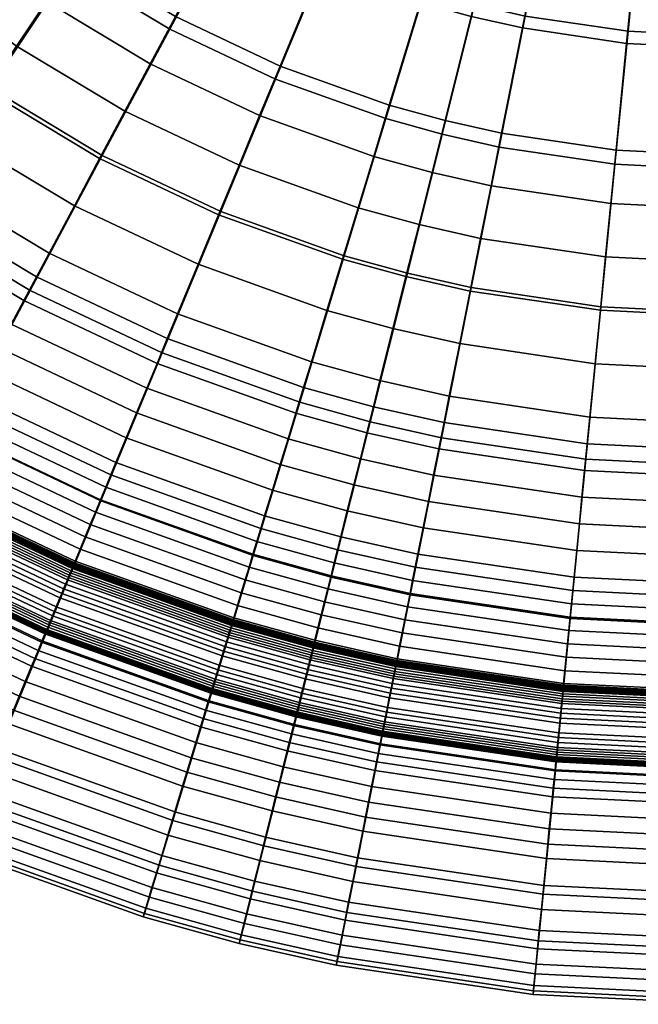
# Model space of a CAD drawing. Header units: millimetres. Extents: x -565 to 677, y -115 to 115.
# Tile 2 of 256: x -516 to -493, y -78 to -42. Entities that reach past the tile are written whole.
import ezdxf

# ---------------------------------------------------------------- set-up
doc = ezdxf.new("R2010")
doc.units = ezdxf.units.MM
doc.header["$MEASUREMENT"] = 0
doc.layers.add('VA001CLR', color=7, linetype='Continuous', true_color=0x000000)

msp = doc.modelspace()

# ---------------------------------------------------------------- meshes
at = {"layer": 'VA001CLR'}
mesh = msp.add_polyface(dxfattribs=at)
corners = [(-499.987, -36.472, 34.153), (-499.357, -34.393, 36.164), (-502.35, -33.32, 35.969), (-503.18, -35.327, 33.959), (-500.642, -38.633, 32.321), (-504.044, -37.414, 32.13), (-499.17, -33.711, -2.04), (-500.322, -37.509, -2.04), (-503.622, -36.328, -2.04), (-502.103, -32.662, -2.04), (-498.352, -36.926, 34.267), (-497.825, -34.818, 36.279), (-498.9, -39.116, 32.434), (-499.469, -41.389, 30.774), (-501.321, -40.875, 30.663), (-500.67, -46.185, 27.918), (-502.756, -45.607, 27.812), (-499.597, -41.826, -2.04), (-500.561, -45.675, -2.04), (-502.626, -45.104, -2.04), (-501.474, -41.306, -2.04), (-498.632, -37.976, -2.04), (-497.668, -34.127, -2.04), (-496.273, -35.167, 36.408), (-495.868, -33.126, 38.575), (-497.32, -32.8, 38.447), (-496.697, -37.298, 34.396), (-497.137, -39.513, 32.562), (-497.594, -41.811, 30.899), (-498.558, -46.66, 28.039), (-497.696, -42.253, -2.04), (-498.47, -46.145, -2.04), (-496.922, -38.361, -2.04), (-496.148, -34.468, -2.04), (-493.129, -35.634, 36.717), (-492.926, -33.564, 38.88), (-493.342, -37.797, 34.707), (-493.563, -40.044, 32.872), (-493.792, -42.376, 31.207), (-494.277, -47.296, 28.34), (-493.844, -42.824, -2.04), (-494.233, -46.773, -2.04), (-493.455, -38.875, -2.04), (-493.066, -34.926, -2.04), (-489.954, -35.79, 37.106), (-489.954, -33.71, 39.259), (-489.954, -37.964, 35.103), (-489.954, -40.222, 33.272), (-489.954, -42.565, 31.61), (-489.954, -43.015, -2.04), (-489.954, -46.984, -2.04), (-489.954, -39.047, -2.04), (-489.954, -35.078, -2.04), (-486.779, -35.634, 37.581), (-486.983, -33.564, 39.717), (-486.567, -37.797, 35.59), (-486.346, -40.044, 33.77), (-486.116, -42.376, 32.116), (-486.454, -38.875, -2.04), (-486.065, -42.824, -2.04), (-486.843, -34.926, -2.04)]
mesh.append_faces([[corners[k] for k in face] for face in [(0, 1, 2, 3), (4, 0, 3, 5), (6, 7, 8, 9), (10, 11, 1, 0), (12, 10, 0, 4), (13, 12, 4, 14), (15, 13, 14, 16), (17, 18, 19, 20), (21, 17, 20, 7), (22, 21, 7, 6), (23, 24, 25, 11), (26, 23, 11, 10), (27, 26, 10, 12), (28, 27, 12, 13), (29, 28, 13, 15), (30, 31, 18, 17), (32, 30, 17, 21), (33, 32, 21, 22), (34, 35, 24, 23), (36, 34, 23, 26), (37, 36, 26, 27), (38, 37, 27, 28), (39, 38, 28, 29), (40, 41, 31, 30), (42, 40, 30, 32), (43, 42, 32, 33), (44, 45, 35, 34), (46, 44, 34, 36), (47, 46, 36, 37), (48, 47, 37, 38), (49, 50, 41, 40), (51, 49, 40, 42), (52, 51, 42, 43), (53, 54, 45, 44), (55, 53, 44, 46), (56, 55, 46, 47), (57, 56, 47, 48), (58, 59, 49, 51), (60, 58, 51, 52)]])
mesh = msp.add_polyface(dxfattribs=at)
corners = [(-521.291, -41.577, 24.843), (-517.931, -37.481, 27.165), (-521.137, -34.57, 27.031), (-524.882, -38.316, 24.706), (-520.164, -40.143, -2.04), (-521.423, -41.676, -2.04), (-525.03, -38.407, -2.04), (-523.627, -37.004, -2.04), (-518.906, -38.609, -2.04), (-522.224, -35.601, -2.04), (-517.397, -44.469, 24.993), (-514.455, -40.064, 27.31), (-520.542, -49.178, 23.11), (-524.882, -45.954, 22.957), (-519.718, -47.876, -2.04), (-520.269, -48.701, -2.04), (-524.57, -45.511, -2.04), (-523.941, -44.744, -2.04), (-518.616, -46.226, -2.04), (-522.682, -43.21, -2.04), (-517.513, -44.576, -2.04), (-516.411, -42.926, -2.04), (-515.308, -41.277, -2.04), (-514.206, -39.627, -2.04), (-517.647, -37.075, -2.04), (-510.743, -42.292, 27.465), (-508.413, -37.932, 30.313), (-511.709, -35.953, 30.163), (-513.239, -46.965, 25.152), (-515.908, -51.959, 23.273), (-515.676, -51.454, -2.04), (-516.144, -52.329, -2.04), (-520.82, -49.526, -2.04), (-515.208, -50.579, -2.04), (-514.273, -48.829, -2.04), (-513.338, -47.079, -2.04), (-512.402, -45.329, -2.04), (-511.467, -43.579, -2.04), (-510.532, -41.829, -2.04), (-508.661, -38.329, -2.04), (-512.001, -36.327, -2.04), (-504.939, -39.578, 30.474), (-504.044, -37.414, 32.13), (-507.31, -35.866, 31.969), (-506.83, -44.146, 27.629), (-508.857, -49.041, 25.32), (-511.024, -54.273, 23.446), (-508.937, -49.16, -2.04), (-509.697, -50.993, -2.04), (-508.178, -47.327, -2.04), (-507.419, -45.494, -2.04), (-506.659, -43.661, -2.04), (-505.141, -39.994, -2.04), (-501.321, -40.875, 30.663), (-500.642, -38.633, 32.321), (-502.756, -45.607, 27.812), (-504.293, -50.677, 25.5), (-503.778, -48.901, -2.04), (-504.354, -50.8, -2.04), (-503.202, -47.003, -2.04), (-502.626, -45.104, -2.04), (-501.474, -41.306, -2.04), (-500.322, -37.509, -2.04), (-503.622, -36.328, -2.04), (-501.525, -49.525, -2.04), (-502.007, -51.45, -2.04)]
mesh.append_faces([[corners[k] for k in face] for face in [(0, 1, 2, 3), (4, 5, 6, 7), (8, 4, 7, 9), (10, 11, 1, 0), (12, 10, 0, 13), (14, 15, 16, 17), (18, 14, 17, 19), (20, 18, 19, 5), (21, 20, 5, 4), (22, 21, 4, 8), (23, 22, 8, 24), (25, 26, 27, 11), (28, 25, 11, 10), (29, 28, 10, 12), (30, 31, 32, 15), (33, 30, 15, 14), (34, 33, 14, 18), (35, 34, 18, 20), (36, 35, 20, 21), (37, 36, 21, 22), (38, 37, 22, 23), (39, 38, 23, 40), (41, 42, 43, 26), (44, 41, 26, 25), (45, 44, 25, 28), (46, 45, 28, 29), (47, 48, 34, 35), (49, 47, 35, 36), (50, 49, 36, 37), (51, 50, 37, 38), (52, 51, 38, 39), (53, 54, 42, 41), (55, 53, 41, 44), (56, 55, 44, 45), (57, 58, 47, 49), (59, 57, 49, 50), (60, 59, 50, 51), (61, 60, 51, 52), (62, 61, 52, 63), (64, 65, 58, 57)]])
mesh = msp.add_polyface(dxfattribs=at)
corners = [(-501.956, -51.324, 25.602), (-500.67, -46.185, 27.918), (-502.756, -45.607, 27.812), (-504.293, -50.677, 25.5), (-501.043, -47.6, -2.04), (-501.525, -49.525, -2.04), (-503.778, -48.901, -2.04), (-503.202, -47.003, -2.04), (-500.561, -45.675, -2.04), (-502.626, -45.104, -2.04), (-499.591, -51.856, 25.717), (-498.558, -46.66, 28.039), (-500.695, -57.411, 23.836), (-503.332, -56.818, 23.725), (-500.987, -58.794, -2.04), (-501.18, -59.767, -2.04), (-503.936, -59.148, -2.04), (-503.695, -58.186, -2.04), (-500.793, -57.821, -2.04), (-503.454, -57.224, -2.04), (-500.599, -56.848, -2.04), (-503.213, -56.261, -2.04), (-500.406, -55.875, -2.04), (-502.971, -55.299, -2.04), (-500.019, -53.929, -2.04), (-502.489, -53.374, -2.04), (-499.632, -51.983, -2.04), (-502.007, -51.45, -2.04), (-499.245, -50.037, -2.04), (-498.858, -48.091, -2.04), (-498.47, -46.145, -2.04), (-494.796, -52.569, 26.009), (-494.277, -47.296, 28.34), (-495.351, -58.205, 24.119), (-495.594, -60.596, -2.04), (-495.692, -61.583, -2.04), (-501.374, -60.74, -2.04), (-495.497, -59.608, -2.04), (-495.4, -58.621, -2.04), (-495.303, -57.634, -2.04), (-495.205, -56.647, -2.04), (-495.011, -54.672, -2.04), (-494.816, -52.697, -2.04), (-494.622, -50.723, -2.04), (-494.427, -48.748, -2.04), (-494.233, -46.773, -2.04), (-489.954, -47.509, 28.744), (-489.954, -42.565, 31.61), (-493.792, -42.376, 31.207), (-489.954, -52.807, 26.413), (-489.954, -58.47, 24.522), (-489.954, -59.881, -2.04), (-489.954, -60.873, -2.04), (-489.954, -58.889, -2.04), (-489.954, -57.897, -2.04), (-489.954, -56.904, -2.04), (-489.954, -54.92, -2.04), (-489.954, -52.936, -2.04), (-489.954, -50.952, -2.04), (-489.954, -48.968, -2.04), (-489.954, -46.984, -2.04), (-485.632, -47.296, 29.263), (-486.116, -42.376, 32.116), (-486.065, -42.824, -2.04), (-485.676, -46.773, -2.04), (-489.954, -43.015, -2.04)]
mesh.append_faces([[corners[k] for k in face] for face in [(0, 1, 2, 3), (4, 5, 6, 7), (8, 4, 7, 9), (10, 11, 1, 0), (12, 10, 0, 13), (14, 15, 16, 17), (18, 14, 17, 19), (20, 18, 19, 21), (22, 20, 21, 23), (24, 22, 23, 25), (26, 24, 25, 27), (28, 26, 27, 5), (29, 28, 5, 4), (30, 29, 4, 8), (31, 32, 11, 10), (33, 31, 10, 12), (34, 35, 36, 15), (37, 34, 15, 14), (38, 37, 14, 18), (39, 38, 18, 20), (40, 39, 20, 22), (41, 40, 22, 24), (42, 41, 24, 26), (43, 42, 26, 28), (44, 43, 28, 29), (45, 44, 29, 30), (46, 47, 48, 32), (49, 46, 32, 31), (50, 49, 31, 33), (51, 52, 34, 37), (53, 51, 37, 38), (54, 53, 38, 39), (55, 54, 39, 40), (56, 55, 40, 41), (57, 56, 41, 42), (58, 57, 42, 43), (59, 58, 43, 44), (60, 59, 44, 45), (61, 62, 47, 46), (63, 64, 60, 65)]])
mesh = msp.add_polyface(dxfattribs=at)
corners = [(-518.699, -57.183, 21.666), (-515.908, -51.959, 23.273), (-520.542, -49.178, 23.11), (-523.832, -54.103, 21.499), (-519.928, -59.408, -2.04), (-519.949, -59.448, -2.04), (-525.305, -56.238, -2.04), (-525.28, -56.2, -2.04), (-519.907, -59.368, -2.04), (-525.255, -56.163, -2.04), (-519.874, -59.308, -2.04), (-525.217, -56.106, -2.04), (-519.651, -58.891, -2.04), (-524.954, -55.712, -2.04), (-519.417, -58.453, -2.04), (-524.678, -55.3, -2.04), (-519.184, -58.016, -2.04), (-524.403, -54.887, -2.04), (-518.95, -57.578, -2.04), (-524.127, -54.475, -2.04), (-518.716, -57.141, -2.04), (-523.852, -54.063, -2.04), (-518.482, -56.703, -2.04), (-523.576, -53.65, -2.04), (-518.248, -56.266, -2.04), (-523.301, -53.238, -2.04), (-518.014, -55.828, -2.04), (-523.025, -52.825, -2.04), (-517.547, -54.953, -2.04), (-522.474, -52, -2.04), (-517.079, -54.078, -2.04), (-521.923, -51.175, -2.04), (-516.611, -53.204, -2.04), (-521.371, -50.351, -2.04), (-516.144, -52.329, -2.04), (-520.82, -49.526, -2.04), (-513.29, -59.745, 21.842), (-511.024, -54.273, 23.446), (-512.924, -58.784, -2.04), (-513.113, -59.243, -2.04), (-512.734, -58.326, -2.04), (-512.354, -57.409, -2.04), (-511.974, -56.493, -2.04), (-511.595, -55.576, -2.04), (-511.215, -54.66, -2.04), (-510.835, -53.743, -2.04), (-515.676, -51.454, -2.04), (-510.456, -52.826, -2.04), (-515.208, -50.579, -2.04), (-509.697, -50.993, -2.04), (-514.273, -48.829, -2.04), (-505.936, -56.096, 23.626), (-504.293, -50.677, 25.5), (-508.857, -49.041, 25.32), (-506.37, -57.446, -2.04), (-506.658, -58.395, -2.04), (-506.082, -56.496, -2.04), (-505.794, -55.547, -2.04), (-505.506, -54.598, -2.04), (-504.93, -52.699, -2.04), (-504.354, -50.8, -2.04), (-508.937, -49.16, -2.04), (-503.332, -56.818, 23.725), (-501.956, -51.324, 25.602), (-503.454, -57.224, -2.04), (-503.695, -58.186, -2.04), (-503.213, -56.261, -2.04), (-502.971, -55.299, -2.04), (-502.489, -53.374, -2.04), (-502.007, -51.45, -2.04)]
mesh.append_faces([[corners[k] for k in face] for face in [(0, 1, 2, 3), (4, 5, 6, 7), (8, 4, 7, 9), (10, 8, 9, 11), (12, 10, 11, 13), (14, 12, 13, 15), (16, 14, 15, 17), (18, 16, 17, 19), (20, 18, 19, 21), (22, 20, 21, 23), (24, 22, 23, 25), (26, 24, 25, 27), (28, 26, 27, 29), (30, 28, 29, 31), (32, 30, 31, 33), (34, 32, 33, 35), (36, 37, 1, 0), (38, 39, 22, 24), (40, 38, 24, 26), (41, 40, 26, 28), (42, 41, 28, 30), (43, 42, 30, 32), (44, 43, 32, 34), (45, 44, 34, 46), (47, 45, 46, 48), (49, 47, 48, 50), (51, 52, 53, 37), (54, 55, 42, 43), (56, 54, 43, 44), (57, 56, 44, 45), (58, 57, 45, 47), (59, 58, 47, 49), (60, 59, 49, 61), (62, 63, 52, 51), (64, 65, 54, 56), (66, 64, 56, 57), (67, 66, 57, 58), (68, 67, 58, 59), (69, 68, 59, 60)]])
mesh = msp.add_polyface(dxfattribs=at)
corners = [(-521.348, -62.137, 19.91), (-518.699, -57.183, 21.666), (-523.832, -54.103, 21.499), (-526.953, -58.773, 19.745), (-519.992, -59.528, -2.039), (-520.014, -59.568, -2.039), (-525.381, -56.351, -2.039), (-525.356, -56.313, -2.039), (-519.971, -59.488, -2.04), (-525.331, -56.276, -2.04), (-519.949, -59.448, -2.04), (-525.305, -56.238, -2.04), (-515.44, -64.935, 20.083), (-513.29, -59.745, 21.842), (-515.361, -64.668, -1.817), (-515.486, -64.971, -1.746), (-521.405, -62.171, -1.746), (-521.251, -61.883, -1.817), (-515.341, -64.621, -1.827), (-521.227, -61.838, -1.827), (-515.324, -64.58, -1.835), (-521.206, -61.798, -1.836), (-515.307, -64.539, -1.844), (-521.185, -61.759, -1.844), (-515.29, -64.498, -1.852), (-521.164, -61.72, -1.852), (-515.256, -64.415, -1.867), (-521.121, -61.641, -1.867), (-515.222, -64.333, -1.882), (-521.079, -61.562, -1.882), (-515.188, -64.25, -1.896), (-521.037, -61.483, -1.896), (-515.153, -64.167, -1.91), (-520.995, -61.404, -1.91), (-515.084, -64.001, -1.934), (-520.91, -61.246, -1.934), (-515.015, -63.834, -1.955), (-520.825, -61.087, -1.955), (-514.946, -63.668, -1.973), (-520.74, -60.927, -1.973), (-514.808, -63.334, -2), (-520.57, -60.609, -2), (-514.739, -63.166, -2.009), (-520.484, -60.449, -2.009), (-514.669, -62.999, -2.017), (-520.399, -60.289, -2.017), (-514.6, -62.831, -2.024), (-520.313, -60.129, -2.024), (-514.53, -62.663, -2.03), (-520.227, -59.969, -2.03), (-514.496, -62.579, -2.033), (-520.185, -59.889, -2.033), (-514.461, -62.495, -2.035), (-520.142, -59.809, -2.035), (-514.426, -62.412, -2.036), (-520.099, -59.728, -2.036), (-514.391, -62.328, -2.038), (-520.056, -59.648, -2.038), (-514.357, -62.244, -2.039), (-514.339, -62.202, -2.039), (-514.322, -62.16, -2.04), (-514.305, -62.118, -2.04), (-514.287, -62.076, -2.04), (-519.928, -59.408, -2.04), (-514.27, -62.034, -2.04), (-519.907, -59.368, -2.04), (-514.244, -61.971, -2.04), (-519.874, -59.308, -2.04), (-514.063, -61.534, -2.04), (-519.651, -58.891, -2.04), (-513.873, -61.076, -2.04), (-519.417, -58.453, -2.04), (-513.683, -60.617, -2.04), (-519.184, -58.016, -2.04), (-513.493, -60.159, -2.04), (-518.95, -57.578, -2.04), (-513.303, -59.701, -2.04), (-518.716, -57.141, -2.04), (-513.113, -59.243, -2.04), (-518.482, -56.703, -2.04)]
mesh.append_faces([[corners[k] for k in face] for face in [(0, 1, 2, 3), (4, 5, 6, 7), (8, 4, 7, 9), (10, 8, 9, 11), (12, 13, 1, 0), (14, 15, 16, 17), (18, 14, 17, 19), (20, 18, 19, 21), (22, 20, 21, 23), (24, 22, 23, 25), (26, 24, 25, 27), (28, 26, 27, 29), (30, 28, 29, 31), (32, 30, 31, 33), (34, 32, 33, 35), (36, 34, 35, 37), (38, 36, 37, 39), (40, 38, 39, 41), (42, 40, 41, 43), (44, 42, 43, 45), (46, 44, 45, 47), (48, 46, 47, 49), (50, 48, 49, 51), (52, 50, 51, 53), (54, 52, 53, 55), (56, 54, 55, 57), (58, 56, 57, 5), (59, 58, 5, 4), (60, 59, 4, 8), (61, 60, 8, 10), (62, 61, 10, 63), (64, 62, 63, 65), (66, 64, 65, 67), (68, 66, 67, 69), (70, 68, 69, 71), (72, 70, 71, 73), (74, 72, 73, 75), (76, 74, 75, 77), (78, 76, 77, 79)]])
mesh = msp.add_polyface(dxfattribs=at)
corners = [(-507.655, -61.764, 22.025), (-505.936, -56.096, 23.626), (-511.024, -54.273, 23.446), (-513.29, -59.745, 21.842), (-509.286, -67.139, 20.264), (-515.44, -64.935, 20.083), (-508.544, -64.613, -2.035), (-508.57, -64.7, -2.033), (-514.496, -62.579, -2.033), (-514.461, -62.495, -2.035), (-508.517, -64.526, -2.036), (-514.426, -62.412, -2.036), (-508.491, -64.439, -2.038), (-514.391, -62.328, -2.038), (-508.465, -64.352, -2.039), (-514.357, -62.244, -2.039), (-508.452, -64.309, -2.039), (-514.339, -62.202, -2.039), (-508.438, -64.265, -2.04), (-514.322, -62.16, -2.04), (-508.425, -64.222, -2.04), (-514.305, -62.118, -2.04), (-508.412, -64.178, -2.04), (-514.287, -62.076, -2.04), (-508.399, -64.135, -2.04), (-514.27, -62.034, -2.04), (-508.379, -64.069, -2.04), (-514.244, -61.971, -2.04), (-508.242, -63.617, -2.04), (-514.063, -61.534, -2.04), (-508.098, -63.142, -2.04), (-513.873, -61.076, -2.04), (-507.954, -62.667, -2.04), (-513.683, -60.617, -2.04), (-507.81, -62.193, -2.04), (-513.493, -60.159, -2.04), (-507.666, -61.718, -2.04), (-513.303, -59.701, -2.04), (-507.522, -61.243, -2.04), (-513.113, -59.243, -2.04), (-507.378, -60.769, -2.04), (-512.924, -58.784, -2.04), (-507.234, -60.294, -2.04), (-512.734, -58.326, -2.04), (-506.946, -59.345, -2.04), (-512.354, -57.409, -2.04), (-506.658, -58.395, -2.04), (-511.974, -56.493, -2.04), (-504.771, -62.563, 22.122), (-503.332, -56.818, 23.725), (-505.021, -63.479, -2.04), (-505.141, -63.96, -2.04), (-504.9, -62.998, -2.04), (-504.779, -62.517, -2.04), (-504.659, -62.036, -2.04), (-504.538, -61.554, -2.04), (-504.418, -61.073, -2.04), (-504.177, -60.111, -2.04), (-503.936, -59.148, -2.04), (-503.695, -58.186, -2.04), (-506.37, -57.446, -2.04), (-501.851, -63.22, 22.229), (-500.695, -57.411, 23.836), (-501.954, -63.659, -2.04), (-502.051, -64.146, -2.04), (-501.858, -63.173, -2.04), (-501.761, -62.686, -2.04), (-501.664, -62.2, -2.04), (-501.567, -61.713, -2.04), (-501.374, -60.74, -2.04), (-501.18, -59.767, -2.04)]
mesh.append_faces([[corners[k] for k in face] for face in [(0, 1, 2, 3), (4, 0, 3, 5), (6, 7, 8, 9), (10, 6, 9, 11), (12, 10, 11, 13), (14, 12, 13, 15), (16, 14, 15, 17), (18, 16, 17, 19), (20, 18, 19, 21), (22, 20, 21, 23), (24, 22, 23, 25), (26, 24, 25, 27), (28, 26, 27, 29), (30, 28, 29, 31), (32, 30, 31, 33), (34, 32, 33, 35), (36, 34, 35, 37), (38, 36, 37, 39), (40, 38, 39, 41), (42, 40, 41, 43), (44, 42, 43, 45), (46, 44, 45, 47), (48, 49, 1, 0), (50, 51, 30, 32), (52, 50, 32, 34), (53, 52, 34, 36), (54, 53, 36, 38), (55, 54, 38, 40), (56, 55, 40, 42), (57, 56, 42, 44), (58, 57, 44, 46), (59, 58, 46, 60), (61, 62, 49, 48), (63, 64, 50, 52), (65, 63, 52, 53), (66, 65, 53, 54), (67, 66, 54, 55), (68, 67, 55, 56), (69, 68, 56, 57), (70, 69, 57, 58)]])
mesh = msp.add_polyface(dxfattribs=at)
corners = [(-495.931, -64.099, 22.503), (-495.351, -58.205, 24.119), (-500.695, -57.411, 23.836), (-501.851, -63.22, 22.229), (-496.482, -69.689, 20.715), (-502.947, -68.729, 20.458), (-496.249, -67.242, -2.03), (-496.267, -67.423, -2.024), (-502.518, -66.496, -2.024), (-502.483, -66.318, -2.03), (-496.24, -67.152, -2.033), (-502.465, -66.229, -2.033), (-496.231, -67.062, -2.035), (-502.448, -66.14, -2.035), (-496.222, -66.971, -2.036), (-502.43, -66.051, -2.036), (-496.213, -66.881, -2.038), (-502.412, -65.962, -2.038), (-496.204, -66.791, -2.039), (-502.395, -65.873, -2.039), (-496.2, -66.746, -2.039), (-502.386, -65.828, -2.039), (-496.196, -66.7, -2.04), (-502.377, -65.783, -2.04), (-496.191, -66.655, -2.04), (-502.368, -65.739, -2.04), (-496.187, -66.61, -2.04), (-502.359, -65.694, -2.04), (-496.182, -66.565, -2.04), (-502.35, -65.65, -2.04), (-496.176, -66.497, -2.04), (-502.337, -65.583, -2.04), (-496.129, -66.026, -2.04), (-502.245, -65.119, -2.04), (-496.081, -65.532, -2.04), (-502.148, -64.632, -2.04), (-496.032, -65.039, -2.04), (-502.051, -64.146, -2.04), (-495.983, -64.545, -2.04), (-501.954, -63.659, -2.04), (-495.935, -64.051, -2.04), (-501.858, -63.173, -2.04), (-495.886, -63.558, -2.04), (-501.761, -62.686, -2.04), (-495.837, -63.064, -2.04), (-501.664, -62.2, -2.04), (-495.789, -62.57, -2.04), (-501.567, -61.713, -2.04), (-495.692, -61.583, -2.04), (-501.374, -60.74, -2.04), (-489.954, -64.393, 22.905), (-489.954, -58.47, 24.522), (-489.954, -67.007, -2.04), (-489.954, -67.052, -2.039), (-489.954, -66.962, -2.04), (-489.954, -66.916, -2.04), (-489.954, -66.871, -2.04), (-489.954, -66.802, -2.04), (-489.954, -66.329, -2.04), (-489.954, -65.833, -2.04), (-489.954, -65.337, -2.04), (-489.954, -64.841, -2.04), (-489.954, -64.345, -2.04), (-489.954, -63.849, -2.04), (-489.954, -63.353, -2.04), (-489.954, -62.857, -2.04), (-489.954, -61.865, -2.04), (-489.954, -60.873, -2.04), (-495.594, -60.596, -2.04)]
mesh.append_faces([[corners[k] for k in face] for face in [(0, 1, 2, 3), (4, 0, 3, 5), (6, 7, 8, 9), (10, 6, 9, 11), (12, 10, 11, 13), (14, 12, 13, 15), (16, 14, 15, 17), (18, 16, 17, 19), (20, 18, 19, 21), (22, 20, 21, 23), (24, 22, 23, 25), (26, 24, 25, 27), (28, 26, 27, 29), (30, 28, 29, 31), (32, 30, 31, 33), (34, 32, 33, 35), (36, 34, 35, 37), (38, 36, 37, 39), (40, 38, 39, 41), (42, 40, 41, 43), (44, 42, 43, 45), (46, 44, 45, 47), (48, 46, 47, 49), (50, 51, 1, 0), (52, 53, 20, 22), (54, 52, 22, 24), (55, 54, 24, 26), (56, 55, 26, 28), (57, 56, 28, 30), (58, 57, 30, 32), (59, 58, 32, 34), (60, 59, 34, 36), (61, 60, 36, 38), (62, 61, 38, 40), (63, 62, 40, 42), (64, 63, 42, 44), (65, 64, 44, 46), (66, 65, 46, 48), (67, 66, 48, 68)]])
mesh = msp.add_polyface(dxfattribs=at)
corners = [(-506.136, -68.012, 20.357), (-504.771, -62.563, 22.122), (-507.655, -61.764, 22.025), (-509.286, -67.139, 20.264), (-505.867, -66.857, -1.955), (-505.91, -67.032, -1.934), (-509.017, -66.172, -1.934), (-508.964, -65.999, -1.955), (-505.823, -66.682, -1.973), (-508.912, -65.827, -1.973), (-505.735, -66.331, -2), (-508.807, -65.481, -2), (-505.691, -66.155, -2.009), (-508.754, -65.307, -2.009), (-505.647, -65.979, -2.017), (-508.702, -65.134, -2.017), (-505.603, -65.803, -2.024), (-508.649, -64.96, -2.024), (-505.559, -65.627, -2.03), (-508.596, -64.786, -2.03), (-505.536, -65.539, -2.033), (-508.57, -64.7, -2.033), (-505.514, -65.451, -2.035), (-508.544, -64.613, -2.035), (-505.492, -65.363, -2.036), (-508.517, -64.526, -2.036), (-505.47, -65.275, -2.038), (-508.491, -64.439, -2.038), (-505.448, -65.187, -2.039), (-508.465, -64.352, -2.039), (-505.437, -65.143, -2.039), (-508.452, -64.309, -2.039), (-505.426, -65.099, -2.04), (-508.438, -64.265, -2.04), (-505.415, -65.055, -2.04), (-508.425, -64.222, -2.04), (-505.404, -65.011, -2.04), (-508.412, -64.178, -2.04), (-505.393, -64.967, -2.04), (-508.399, -64.135, -2.04), (-505.376, -64.9, -2.04), (-508.379, -64.069, -2.04), (-505.262, -64.441, -2.04), (-508.242, -63.617, -2.04), (-505.141, -63.96, -2.04), (-508.098, -63.142, -2.04), (-502.947, -68.729, 20.458), (-501.851, -63.22, 22.229), (-502.589, -66.852, -2.009), (-502.625, -67.029, -2), (-502.554, -66.674, -2.017), (-502.518, -66.496, -2.024), (-502.483, -66.318, -2.03), (-502.465, -66.229, -2.033), (-502.448, -66.14, -2.035), (-502.43, -66.051, -2.036), (-502.412, -65.962, -2.038), (-502.395, -65.873, -2.039), (-502.386, -65.828, -2.039), (-502.377, -65.783, -2.04), (-502.368, -65.739, -2.04), (-502.359, -65.694, -2.04), (-502.35, -65.65, -2.04), (-502.337, -65.583, -2.04), (-502.245, -65.119, -2.04), (-502.148, -64.632, -2.04), (-502.051, -64.146, -2.04), (-505.021, -63.479, -2.04)]
mesh.append_faces([[corners[k] for k in face] for face in [(0, 1, 2, 3), (4, 5, 6, 7), (8, 4, 7, 9), (10, 8, 9, 11), (12, 10, 11, 13), (14, 12, 13, 15), (16, 14, 15, 17), (18, 16, 17, 19), (20, 18, 19, 21), (22, 20, 21, 23), (24, 22, 23, 25), (26, 24, 25, 27), (28, 26, 27, 29), (30, 28, 29, 31), (32, 30, 31, 33), (34, 32, 33, 35), (36, 34, 35, 37), (38, 36, 37, 39), (40, 38, 39, 41), (42, 40, 41, 43), (44, 42, 43, 45), (46, 47, 1, 0), (48, 49, 10, 12), (50, 48, 12, 14), (51, 50, 14, 16), (52, 51, 16, 18), (53, 52, 18, 20), (54, 53, 20, 22), (55, 54, 22, 24), (56, 55, 24, 26), (57, 56, 26, 28), (58, 57, 28, 30), (59, 58, 30, 32), (60, 59, 32, 34), (61, 60, 34, 36), (62, 61, 36, 38), (63, 62, 38, 40), (64, 63, 40, 42), (65, 64, 42, 44), (66, 65, 44, 67)]])
mesh = msp.add_polyface(dxfattribs=at)
corners = [(-517.214, -69.211, 17.683), (-515.44, -64.935, 20.083), (-521.348, -62.137, 19.91), (-523.533, -66.219, 17.526), (-517.879, -70.811, 16.089), (-524.353, -67.746, 15.948), (-518.353, -71.946, 14.149), (-524.937, -68.829, 14.03), (-518.599, -72.527, 12.016), (-525.239, -69.384, 11.921), (-518.657, -72.655, 9.657), (-525.31, -69.507, 9.588), (-518.532, -72.344, 7.198), (-525.157, -69.21, 7.154), (-518.23, -71.606, 4.772), (-524.785, -68.506, 4.747), (-518.014, -71.082, 3.612), (-524.519, -68.005, 3.595), (-517.756, -70.456, 2.512), (-524.201, -67.408, 2.5), (-517.456, -69.73, 1.488), (-523.832, -66.715, 1.482), (-517.116, -68.906, 0.561), (-523.412, -65.928, 0.557), (-516.735, -67.986, -0.253), (-522.943, -65.05, -0.254), (-516.529, -67.49, -0.611), (-522.69, -64.576, -0.612), (-516.314, -66.971, -0.933), (-522.425, -64.08, -0.934), (-516.09, -66.428, -1.217), (-522.148, -63.562, -1.218), (-515.855, -65.862, -1.461), (-521.86, -63.022, -1.461), (-515.735, -65.571, -1.567), (-521.711, -62.744, -1.567), (-515.612, -65.274, -1.662), (-521.559, -62.46, -1.662), (-515.486, -64.971, -1.746), (-521.405, -62.171, -1.746), (-510.632, -71.569, 17.846), (-509.286, -67.139, 20.264), (-511.137, -73.225, 16.236), (-511.496, -74.401, 14.274), (-511.682, -75.003, 12.115), (-511.726, -75.136, 9.728), (-511.632, -74.813, 7.245), (-511.403, -74.049, 4.797), (-511.239, -73.506, 3.63), (-511.043, -72.858, 2.523), (-510.816, -72.106, 1.495), (-510.558, -71.253, 0.565), (-510.269, -70.3, -0.251), (-510.113, -69.786, -0.61), (-509.95, -69.248, -0.932), (-509.779, -68.686, -1.217), (-509.602, -68.1, -1.461), (-509.51, -67.798, -1.567), (-509.417, -67.49, -1.662), (-509.321, -67.176, -1.746), (-509.226, -66.863, -1.817), (-515.361, -64.668, -1.817)]
mesh.append_faces([[corners[k] for k in face] for face in [(0, 1, 2, 3), (4, 0, 3, 5), (6, 4, 5, 7), (8, 6, 7, 9), (10, 8, 9, 11), (12, 10, 11, 13), (14, 12, 13, 15), (16, 14, 15, 17), (18, 16, 17, 19), (20, 18, 19, 21), (22, 20, 21, 23), (24, 22, 23, 25), (26, 24, 25, 27), (28, 26, 27, 29), (30, 28, 29, 31), (32, 30, 31, 33), (34, 32, 33, 35), (36, 34, 35, 37), (38, 36, 37, 39), (40, 41, 1, 0), (42, 40, 0, 4), (43, 42, 4, 6), (44, 43, 6, 8), (45, 44, 8, 10), (46, 45, 10, 12), (47, 46, 12, 14), (48, 47, 14, 16), (49, 48, 16, 18), (50, 49, 18, 20), (51, 50, 20, 22), (52, 51, 22, 24), (53, 52, 24, 26), (54, 53, 26, 28), (55, 54, 28, 30), (56, 55, 30, 32), (57, 56, 32, 34), (58, 57, 34, 36), (59, 58, 36, 38), (60, 59, 38, 61)]])
mesh = msp.add_polyface(dxfattribs=at)
corners = [(-509.212, -66.814, -1.827), (-509.226, -66.863, -1.817), (-515.361, -64.668, -1.817), (-515.341, -64.621, -1.827), (-509.199, -66.772, -1.835), (-515.324, -64.58, -1.835), (-509.186, -66.729, -1.844), (-515.307, -64.539, -1.844), (-509.173, -66.687, -1.852), (-515.29, -64.498, -1.852), (-509.147, -66.601, -1.867), (-515.256, -64.415, -1.867), (-509.121, -66.515, -1.882), (-515.222, -64.333, -1.882), (-509.095, -66.43, -1.896), (-515.188, -64.25, -1.896), (-509.069, -66.344, -1.91), (-515.153, -64.167, -1.91), (-509.017, -66.172, -1.934), (-515.084, -64.001, -1.934), (-508.964, -65.999, -1.955), (-515.015, -63.834, -1.955), (-508.912, -65.827, -1.973), (-514.946, -63.668, -1.973), (-508.807, -65.481, -2), (-514.808, -63.334, -2), (-508.754, -65.307, -2.009), (-514.739, -63.166, -2.009), (-508.702, -65.134, -2.017), (-514.669, -62.999, -2.017), (-508.649, -64.96, -2.024), (-514.6, -62.831, -2.024), (-508.596, -64.786, -2.03), (-514.53, -62.663, -2.03), (-508.57, -64.7, -2.033), (-514.496, -62.579, -2.033), (-507.263, -72.502, 17.93), (-506.136, -68.012, 20.357), (-509.286, -67.139, 20.264), (-510.632, -71.569, 17.846), (-507.685, -74.182, 16.311), (-511.137, -73.225, 16.236), (-507.986, -75.373, 14.337), (-511.496, -74.401, 14.274), (-508.142, -75.983, 12.165), (-511.682, -75.003, 12.115), (-508.178, -76.118, 9.765), (-511.726, -75.136, 9.728), (-508.099, -75.791, 7.268), (-511.632, -74.813, 7.245), (-507.908, -75.017, 4.811), (-511.403, -74.049, 4.797), (-507.771, -74.466, 3.639), (-511.239, -73.506, 3.63), (-507.607, -73.809, 2.529), (-511.043, -72.858, 2.523), (-507.416, -73.047, 1.499), (-510.816, -72.106, 1.495), (-507.2, -72.182, 0.567), (-510.558, -71.253, 0.565), (-506.958, -71.216, -0.25), (-510.269, -70.3, -0.251), (-506.828, -70.695, -0.609), (-510.113, -69.786, -0.61), (-506.691, -70.15, -0.932), (-509.95, -69.248, -0.932), (-506.549, -69.58, -1.217), (-509.779, -68.686, -1.217), (-506.4, -68.986, -1.461), (-509.602, -68.1, -1.461), (-506.323, -68.68, -1.567), (-509.51, -67.798, -1.567), (-506.245, -68.368, -1.662), (-509.417, -67.49, -1.662), (-506.165, -68.05, -1.746), (-509.321, -67.176, -1.746), (-506.086, -67.732, -1.817), (-506.073, -67.683, -1.827), (-506.063, -67.64, -1.835)]
mesh.append_faces([[corners[k] for k in face] for face in [(0, 1, 2, 3), (4, 0, 3, 5), (6, 4, 5, 7), (8, 6, 7, 9), (10, 8, 9, 11), (12, 10, 11, 13), (14, 12, 13, 15), (16, 14, 15, 17), (18, 16, 17, 19), (20, 18, 19, 21), (22, 20, 21, 23), (24, 22, 23, 25), (26, 24, 25, 27), (28, 26, 27, 29), (30, 28, 29, 31), (32, 30, 31, 33), (34, 32, 33, 35), (36, 37, 38, 39), (40, 36, 39, 41), (42, 40, 41, 43), (44, 42, 43, 45), (46, 44, 45, 47), (48, 46, 47, 49), (50, 48, 49, 51), (52, 50, 51, 53), (54, 52, 53, 55), (56, 54, 55, 57), (58, 56, 57, 59), (60, 58, 59, 61), (62, 60, 61, 63), (64, 62, 63, 65), (66, 64, 65, 67), (68, 66, 67, 69), (70, 68, 69, 71), (72, 70, 71, 73), (74, 72, 73, 75), (76, 74, 75, 1), (77, 76, 1, 0), (78, 77, 0, 4)]])
mesh = msp.add_polyface(dxfattribs=at)
corners = [(-496.494, -69.728, -1.746), (-496.526, -70.054, -1.662), (-503.034, -69.089, -1.662), (-502.97, -68.767, -1.746), (-496.462, -69.402, -1.817), (-502.906, -68.446, -1.817), (-496.457, -69.352, -1.827), (-502.897, -68.396, -1.827), (-496.452, -69.307, -1.835), (-502.888, -68.353, -1.835), (-496.448, -69.263, -1.844), (-502.879, -68.309, -1.844), (-496.444, -69.219, -1.852), (-502.87, -68.265, -1.852), (-496.435, -69.13, -1.867), (-502.853, -68.178, -1.867), (-496.426, -69.041, -1.882), (-502.836, -68.09, -1.882), (-496.417, -68.951, -1.896), (-502.818, -68.002, -1.896), (-496.409, -68.862, -1.91), (-502.801, -67.914, -1.91), (-496.391, -68.683, -1.934), (-502.766, -67.738, -1.934), (-496.373, -68.504, -1.955), (-502.73, -67.561, -1.955), (-496.356, -68.324, -1.973), (-502.695, -67.384, -1.973), (-496.32, -67.965, -2), (-502.625, -67.029, -2), (-496.302, -67.784, -2.009), (-502.589, -66.852, -2.009), (-496.285, -67.604, -2.017), (-502.554, -66.674, -2.017), (-496.267, -67.423, -2.024), (-502.518, -66.496, -2.024), (-489.954, -70.01, 21.102), (-489.954, -64.393, 22.905), (-495.931, -64.099, 22.503), (-496.482, -69.689, 20.715), (-489.954, -69.626, -1.835), (-489.954, -69.671, -1.827), (-489.954, -69.582, -1.844), (-489.954, -69.537, -1.852), (-489.954, -69.448, -1.867), (-489.954, -69.359, -1.882), (-489.954, -69.269, -1.896), (-489.954, -69.179, -1.91), (-489.954, -69, -1.934), (-489.954, -68.819, -1.955), (-489.954, -68.639, -1.973), (-489.954, -68.277, -2), (-489.954, -68.096, -2.009), (-489.954, -67.915, -2.017), (-489.954, -67.733, -2.024), (-489.954, -67.552, -2.03), (-496.249, -67.242, -2.03), (-489.954, -67.461, -2.033), (-496.24, -67.152, -2.033), (-489.954, -67.37, -2.035), (-496.231, -67.062, -2.035), (-489.954, -67.279, -2.036), (-496.222, -66.971, -2.036), (-489.954, -67.189, -2.038), (-496.213, -66.881, -2.038), (-489.954, -67.098, -2.039), (-496.204, -66.791, -2.039), (-489.954, -67.052, -2.039), (-496.2, -66.746, -2.039)]
mesh.append_faces([[corners[k] for k in face] for face in [(0, 1, 2, 3), (4, 0, 3, 5), (6, 4, 5, 7), (8, 6, 7, 9), (10, 8, 9, 11), (12, 10, 11, 13), (14, 12, 13, 15), (16, 14, 15, 17), (18, 16, 17, 19), (20, 18, 19, 21), (22, 20, 21, 23), (24, 22, 23, 25), (26, 24, 25, 27), (28, 26, 27, 29), (30, 28, 29, 31), (32, 30, 31, 33), (34, 32, 33, 35), (36, 37, 38, 39), (40, 41, 6, 8), (42, 40, 8, 10), (43, 42, 10, 12), (44, 43, 12, 14), (45, 44, 14, 16), (46, 45, 16, 18), (47, 46, 18, 20), (48, 47, 20, 22), (49, 48, 22, 24), (50, 49, 24, 26), (51, 50, 26, 28), (52, 51, 28, 30), (53, 52, 30, 32), (54, 53, 32, 34), (55, 54, 34, 56), (57, 55, 56, 58), (59, 57, 58, 60), (61, 59, 60, 62), (63, 61, 62, 64), (65, 63, 64, 66), (67, 65, 66, 68)]])
mesh = msp.add_polyface(dxfattribs=at)
corners = [(-506.052, -67.596, -1.844), (-506.063, -67.64, -1.835), (-509.199, -66.772, -1.835), (-509.186, -66.729, -1.844), (-506.041, -67.553, -1.852), (-509.173, -66.687, -1.852), (-506.019, -67.467, -1.867), (-509.147, -66.601, -1.867), (-505.998, -67.38, -1.882), (-509.121, -66.515, -1.882), (-505.976, -67.293, -1.896), (-509.095, -66.43, -1.896), (-505.954, -67.206, -1.91), (-509.069, -66.344, -1.91), (-505.91, -67.032, -1.934), (-509.017, -66.172, -1.934), (-503.851, -73.269, 18.018), (-502.947, -68.729, 20.458), (-506.136, -68.012, 20.357), (-507.263, -72.502, 17.93), (-504.19, -74.967, 16.39), (-507.685, -74.182, 16.311), (-504.432, -76.172, 14.404), (-507.986, -75.373, 14.337), (-504.557, -76.789, 12.218), (-508.142, -75.983, 12.165), (-504.587, -76.925, 9.803), (-508.178, -76.118, 9.765), (-504.523, -76.594, 7.293), (-508.099, -75.791, 7.268), (-504.369, -75.812, 4.824), (-507.908, -75.017, 4.811), (-504.259, -75.255, 3.649), (-507.771, -74.466, 3.639), (-504.128, -74.59, 2.536), (-507.607, -73.809, 2.529), (-503.975, -73.82, 1.503), (-507.416, -73.047, 1.499), (-503.801, -72.945, 0.569), (-507.2, -72.182, 0.567), (-503.607, -71.968, -0.249), (-506.958, -71.216, -0.25), (-503.502, -71.442, -0.608), (-506.828, -70.695, -0.609), (-503.393, -70.89, -0.932), (-506.691, -70.15, -0.932), (-503.278, -70.314, -1.216), (-506.549, -69.58, -1.217), (-503.159, -69.714, -1.461), (-506.4, -68.986, -1.461), (-503.097, -69.404, -1.567), (-506.323, -68.68, -1.567), (-503.034, -69.089, -1.662), (-506.245, -68.368, -1.662), (-502.97, -68.767, -1.746), (-506.165, -68.05, -1.746), (-502.906, -68.446, -1.817), (-506.086, -67.732, -1.817), (-502.897, -68.396, -1.827), (-506.073, -67.683, -1.827), (-502.888, -68.353, -1.835), (-502.879, -68.309, -1.844), (-502.87, -68.265, -1.852), (-502.853, -68.178, -1.867), (-502.836, -68.09, -1.882), (-502.818, -68.002, -1.896), (-502.801, -67.914, -1.91), (-502.766, -67.738, -1.934), (-502.73, -67.561, -1.955), (-505.867, -66.857, -1.955), (-502.695, -67.384, -1.973), (-505.823, -66.682, -1.973), (-502.625, -67.029, -2), (-505.735, -66.331, -2)]
mesh.append_faces([[corners[k] for k in face] for face in [(0, 1, 2, 3), (4, 0, 3, 5), (6, 4, 5, 7), (8, 6, 7, 9), (10, 8, 9, 11), (12, 10, 11, 13), (14, 12, 13, 15), (16, 17, 18, 19), (20, 16, 19, 21), (22, 20, 21, 23), (24, 22, 23, 25), (26, 24, 25, 27), (28, 26, 27, 29), (30, 28, 29, 31), (32, 30, 31, 33), (34, 32, 33, 35), (36, 34, 35, 37), (38, 36, 37, 39), (40, 38, 39, 41), (42, 40, 41, 43), (44, 42, 43, 45), (46, 44, 45, 47), (48, 46, 47, 49), (50, 48, 49, 51), (52, 50, 51, 53), (54, 52, 53, 55), (56, 54, 55, 57), (58, 56, 57, 59), (60, 58, 59, 1), (61, 60, 1, 0), (62, 61, 0, 4), (63, 62, 4, 6), (64, 63, 6, 8), (65, 64, 8, 10), (66, 65, 10, 12), (67, 66, 12, 14), (68, 67, 14, 69), (70, 68, 69, 71), (72, 70, 71, 73)]])
mesh = msp.add_polyface(dxfattribs=at)
corners = [(-496.936, -74.296, 18.242), (-496.482, -69.689, 20.715), (-502.947, -68.729, 20.458), (-503.851, -73.269, 18.018), (-497.107, -76.019, 16.588), (-504.19, -74.967, 16.39), (-497.228, -77.241, 14.569), (-504.432, -76.172, 14.404), (-497.291, -77.867, 12.348), (-504.557, -76.789, 12.218), (-497.306, -78.005, 9.897), (-504.587, -76.925, 9.803), (-497.274, -77.67, 7.354), (-504.523, -76.594, 7.293), (-497.197, -76.876, 4.859), (-504.369, -75.812, 4.824), (-497.141, -76.311, 3.673), (-504.259, -75.255, 3.649), (-497.075, -75.637, 2.551), (-504.128, -74.59, 2.536), (-496.998, -74.855, 1.512), (-503.975, -73.82, 1.503), (-496.911, -73.967, 0.574), (-503.801, -72.945, 0.569), (-496.814, -72.976, -0.247), (-503.607, -71.968, -0.249), (-496.761, -72.442, -0.607), (-503.502, -71.442, -0.608), (-496.706, -71.882, -0.931), (-503.393, -70.89, -0.932), (-496.648, -71.298, -1.216), (-503.278, -70.314, -1.216), (-496.588, -70.688, -1.461), (-503.159, -69.714, -1.461), (-496.557, -70.374, -1.567), (-503.097, -69.404, -1.567), (-496.526, -70.054, -1.662), (-503.034, -69.089, -1.662), (-489.954, -74.639, 18.585), (-489.954, -70.01, 21.102), (-489.954, -76.37, 16.894), (-489.954, -77.599, 14.826), (-489.954, -78.228, 12.551), (-489.954, -78.367, 10.043), (-489.954, -78.03, 7.448), (-489.954, -77.232, 4.911), (-489.954, -76.664, 3.709), (-489.954, -75.987, 2.575), (-489.954, -75.201, 1.527), (-489.954, -74.309, 0.582), (-489.954, -73.313, -0.243), (-489.954, -72.776, -0.604), (-489.954, -72.214, -0.929), (-489.954, -71.627, -1.215), (-489.954, -71.014, -1.46), (-489.954, -70.699, -1.567), (-489.954, -70.377, -1.662), (-489.954, -70.049, -1.746), (-496.494, -69.728, -1.746), (-489.954, -69.722, -1.817), (-496.462, -69.402, -1.817), (-489.954, -69.671, -1.827), (-496.457, -69.352, -1.827)]
mesh.append_faces([[corners[k] for k in face] for face in [(0, 1, 2, 3), (4, 0, 3, 5), (6, 4, 5, 7), (8, 6, 7, 9), (10, 8, 9, 11), (12, 10, 11, 13), (14, 12, 13, 15), (16, 14, 15, 17), (18, 16, 17, 19), (20, 18, 19, 21), (22, 20, 21, 23), (24, 22, 23, 25), (26, 24, 25, 27), (28, 26, 27, 29), (30, 28, 29, 31), (32, 30, 31, 33), (34, 32, 33, 35), (36, 34, 35, 37), (38, 39, 1, 0), (40, 38, 0, 4), (41, 40, 4, 6), (42, 41, 6, 8), (43, 42, 8, 10), (44, 43, 10, 12), (45, 44, 12, 14), (46, 45, 14, 16), (47, 46, 16, 18), (48, 47, 18, 20), (49, 48, 20, 22), (50, 49, 22, 24), (51, 50, 24, 26), (52, 51, 26, 28), (53, 52, 28, 30), (54, 53, 30, 32), (55, 54, 32, 34), (56, 55, 34, 36), (57, 56, 36, 58), (59, 57, 58, 60), (61, 59, 60, 62)]])

doc.saveas('drawing.dxf')
